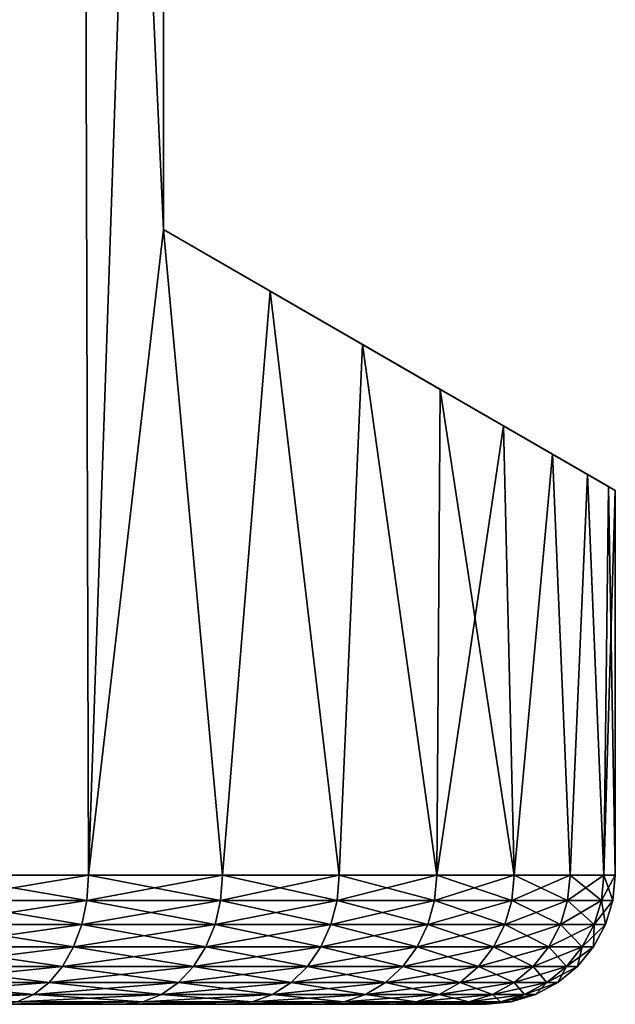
# Model space of a CAD drawing. Header units: metres. Extents: x -109 to 109, y -505 to 40.
# Tile 251 of 256: x 84.89 to 89.5, y 9.5 to 17.12. Entities that reach past the tile are written whole.
import ezdxf

# ---------------------------------------------------------------- set-up
doc = ezdxf.new("R2010")
doc.units = ezdxf.units.M
doc.layers.add('solid_K244224000C74', color=7, linetype='CONTINUOUS')

msp = doc.modelspace()

# ---------------------------------------------------------------- linework, layer by layer
at = {"layer": 'solid_K244224000C74'}
for points in [[(85.36544, 29.299999, 9.508097), (84.211166, 29.299999, 10.466015), (84.263054, 10.5, 10.427608)], [(84.211166, 29.299999, -10.466015), (85.36544, 29.299999, -9.508097), (84.263054, 10.5, -10.427608)], [(85.36544, 29.299999, 9.508097), (84.263054, 10.5, 10.427608), (85.421127, 10.5, 9.455868)], [(85.36544, 29.299999, -9.508097), (85.421127, 10.5, -9.455868), (84.263054, 10.5, -10.427608)], [(85.36544, 29.299999, 9.508097), (86, 15.5, 8.87412), (86, 27.5, 8.87412)], [(85.36544, 29.299999, 9.508097), (85.421127, 10.5, 9.455868), (86, 15.5, 8.87412)], [(85.36544, 29.299999, -9.508097), (86, 27.5, -8.87412), (85.421127, 10.5, -9.455868)], [(86, 27.5, -8.87412), (86, 15.5, -8.87412), (85.421127, 10.5, -9.455868)], [(86, 15.5, -8.87412), (86, 27.5, 8.87412), (86, 15.5, 8.87412)], [(86, 27.5, -8.87412), (86, 27.5, 8.87412), (86, 15.5, -8.87412)], [(85.421127, 10.5, 9.455868), (86.458565, 10.5, 8.356254), (86, 15.5, 8.87412)], [(86, 15.5, -8.87412), (86.458565, 10.5, -8.356254), (85.421127, 10.5, -9.455868)], [(87.541557, 14.60998, 6.861885), (86, 15.5, 8.87412), (86.826706, 15.022699, 7.89688)], [(86.458565, 10.5, 8.356254), (86.826706, 15.022699, 7.89688), (86, 15.5, 8.87412)], [(88.144295, 14.261989, 5.780242), (86, 15.5, 8.87412), (87.541557, 14.60998, 6.861885)], [(88.634956, 13.978708, 4.662949), (86, 15.5, 8.87412), (88.144295, 14.261989, 5.780242)], [(89.014664, 13.759482, 3.518903), (86, 15.5, 8.87412), (88.634956, 13.978708, 4.662949)], [(89.284752, 13.603549, 2.355766), (86, 15.5, 8.87412), (89.014664, 13.759482, 3.518903)], [(89.446243, 13.510309, 1.180904), (86, 15.5, 8.87412), (89.284752, 13.603549, 2.355766)], [(89.5, 13.479274), (86, 15.5, 8.87412), (89.446243, 13.510309, 1.180904)], [(89.446243, 13.510309, -1.180904), (86, 15.5, 8.87412), (89.5, 13.479274)], [(89.284752, 13.603549, -2.355766), (86, 15.5, 8.87412), (89.446243, 13.510309, -1.180904)], [(89.014664, 13.759482, -3.518903), (86, 15.5, 8.87412), (89.284752, 13.603549, -2.355766)], [(88.634956, 13.978708, -4.662949), (86, 15.5, 8.87412), (89.014664, 13.759482, -3.518903)], [(88.144295, 14.261989, -5.780242), (86, 15.5, 8.87412), (88.634956, 13.978708, -4.662949)], [(87.541557, 14.60998, -6.861885), (86, 15.5, 8.87412), (88.144295, 14.261989, -5.780242)], [(86.826706, 15.022699, -7.89688), (86, 15.5, 8.87412), (87.541557, 14.60998, -6.861885)], [(86, 15.5, -8.87412), (86, 15.5, 8.87412), (86.826706, 15.022699, -7.89688)], [(86, 15.5, -8.87412), (86.826706, 15.022699, -7.89688), (86.458565, 10.5, -8.356254)], [(86.458565, 10.5, 8.356254), (87.361328, 10.5, 7.143634), (86.826706, 15.022699, 7.89688)], [(86.826706, 15.022699, -7.89688), (87.361328, 10.5, -7.143634), (86.458565, 10.5, -8.356254)], [(87.361328, 10.5, 7.143634), (87.541557, 14.60998, 6.861885), (86.826706, 15.022699, 7.89688)], [(86.826706, 15.022699, -7.89688), (87.541557, 14.60998, -6.861885), (87.361328, 10.5, -7.143634)], [(87.361328, 10.5, 7.143634), (88.117218, 10.5, 5.834403), (87.541557, 14.60998, 6.861885)], [(87.541557, 14.60998, -6.861885), (88.117218, 10.5, -5.834403), (87.361328, 10.5, -7.143634)], [(88.117218, 10.5, 5.834403), (88.144295, 14.261989, 5.780242), (87.541557, 14.60998, 6.861885)], [(87.541557, 14.60998, -6.861885), (88.144295, 14.261989, -5.780242), (88.117218, 10.5, -5.834403)], [(88.117218, 10.5, 5.834403), (88.716003, 10.5, 4.446272), (88.144295, 14.261989, 5.780242)], [(88.144295, 14.261989, -5.780242), (88.634956, 13.978708, -4.662949), (88.117218, 10.5, -5.834403)], [(88.716003, 10.5, 4.446272), (88.634956, 13.978708, 4.662949), (88.144295, 14.261989, 5.780242)], [(88.634956, 13.978708, -4.662949), (88.716003, 10.5, -4.446272), (88.117218, 10.5, -5.834403)], [(88.716003, 10.5, 4.446272), (89.014664, 13.759482, 3.518903), (88.634956, 13.978708, 4.662949)], [(88.634956, 13.978708, -4.662949), (89.014664, 13.759482, -3.518903), (88.716003, 10.5, -4.446272)], [(88.716003, 10.5, 4.446272), (89.149582, 10.5, 2.998013), (89.014664, 13.759482, 3.518903)], [(89.014664, 13.759482, -3.518903), (89.149582, 10.5, -2.998013), (88.716003, 10.5, -4.446272)], [(89.149582, 10.5, 2.998013), (89.284752, 13.603549, 2.355766), (89.014664, 13.759482, 3.518903)], [(89.014664, 13.759482, -3.518903), (89.284752, 13.603549, -2.355766), (89.149582, 10.5, -2.998013)], [(89.149582, 10.5, 2.998013), (89.412102, 10.5, 1.509211), (89.284752, 13.603549, 2.355766)], [(89.284752, 13.603549, -2.355766), (89.412102, 10.5, -1.509211), (89.149582, 10.5, -2.998013)], [(89.412102, 10.5, 1.509211), (89.446243, 13.510309, 1.180904), (89.284752, 13.603549, 2.355766)], [(89.284752, 13.603549, -2.355766), (89.446243, 13.510309, -1.180904), (89.412102, 10.5, -1.509211)], [(89.412102, 10.5, 1.509211), (89.5, 10.5), (89.446243, 13.510309, 1.180904)], [(89.446243, 13.510309, -1.180904), (89.5, 13.479274), (89.412102, 10.5, -1.509211)], [(89.5, 10.5), (89.5, 13.479274), (89.446243, 13.510309, 1.180904)], [(89.412102, 10.5, -1.509211), (89.5, 13.479274), (89.5, 10.5)], [(84.251587, 10.30491, 10.412189), (85.407959, 10.30491, 9.441881), (84.263054, 10.5, 10.427608)], [(84.251587, 10.30491, -10.412189), (84.263054, 10.5, -10.427608), (85.421127, 10.5, -9.455868)], [(85.407959, 10.30491, -9.441881), (84.251587, 10.30491, -10.412189), (85.421127, 10.5, -9.455868)], [(85.407959, 10.30491, 9.441881), (85.421127, 10.5, 9.455868), (84.263054, 10.5, 10.427608)], [(85.407959, 10.30491, 9.441881), (86.443855, 10.30491, 8.343888), (85.421127, 10.5, 9.455868)], [(85.407959, 10.30491, -9.441881), (85.421127, 10.5, -9.455868), (86.458565, 10.5, -8.356254)], [(86.443855, 10.30491, -8.343888), (85.407959, 10.30491, -9.441881), (86.458565, 10.5, -8.356254)], [(86.443855, 10.30491, 8.343888), (86.458565, 10.5, 8.356254), (85.421127, 10.5, 9.455868)], [(86.443855, 10.30491, 8.343888), (87.345291, 10.30491, 7.133058), (86.458565, 10.5, 8.356254)], [(86.443855, 10.30491, -8.343888), (86.458565, 10.5, -8.356254), (87.361328, 10.5, -7.143634)], [(87.345291, 10.30491, -7.133058), (86.443855, 10.30491, -8.343888), (87.361328, 10.5, -7.143634)], [(87.345291, 10.30491, 7.133058), (87.361328, 10.5, 7.143634), (86.458565, 10.5, 8.356254)], [(87.345291, 10.30491, 7.133058), (88.100052, 10.30491, 5.825766), (87.361328, 10.5, 7.143634)], [(87.345291, 10.30491, -7.133058), (87.361328, 10.5, -7.143634), (88.117218, 10.5, -5.834403)], [(88.100052, 10.30491, -5.825766), (87.345291, 10.30491, -7.133058), (88.117218, 10.5, -5.834403)], [(88.100052, 10.30491, 5.825766), (88.117218, 10.5, 5.834403), (87.361328, 10.5, 7.143634)], [(88.100052, 10.30491, 5.825766), (88.697945, 10.30491, 4.43969), (88.117218, 10.5, 5.834403)], [(88.100052, 10.30491, -5.825766), (88.117218, 10.5, -5.834403), (88.716003, 10.5, -4.446272)], [(88.697945, 10.30491, -4.43969), (88.100052, 10.30491, -5.825766), (88.716003, 10.5, -4.446272)], [(88.697945, 10.30491, 4.43969), (88.716003, 10.5, 4.446272), (88.117218, 10.5, 5.834403)], [(88.697945, 10.30491, 4.43969), (89.13089, 10.30491, 2.993575), (88.716003, 10.5, 4.446272)], [(88.697945, 10.30491, -4.43969), (88.716003, 10.5, -4.446272), (89.149582, 10.5, -2.998013)], [(89.13089, 10.30491, -2.993575), (88.697945, 10.30491, -4.43969), (89.149582, 10.5, -2.998013)], [(89.13089, 10.30491, 2.993575), (89.149582, 10.5, 2.998013), (88.716003, 10.5, 4.446272)], [(89.13089, 10.30491, 2.993575), (89.393013, 10.30491, 1.506977), (89.149582, 10.5, 2.998013)], [(89.13089, 10.30491, -2.993575), (89.149582, 10.5, -2.998013), (89.412102, 10.5, -1.509211)], [(89.393013, 10.30491, -1.506977), (89.13089, 10.30491, -2.993575), (89.412102, 10.5, -1.509211)], [(89.393013, 10.30491, 1.506977), (89.412102, 10.5, 1.509211), (89.149582, 10.5, 2.998013)], [(89.393013, 10.30491, -1.506977), (89.412102, 10.5, -1.509211), (89.5, 10.5)], [(89.480782, 10.30491), (89.393013, 10.30491, -1.506977), (89.5, 10.5)], [(89.393013, 10.30491, 1.506977), (89.480782, 10.30491), (89.412102, 10.5, 1.509211)], [(89.480782, 10.30491), (89.5, 10.5), (89.412102, 10.5, 1.509211)], [(84.21756, 10.117135, -10.366484), (84.251587, 10.30491, -10.412189), (85.407959, 10.30491, -9.441881)], [(85.368851, 10.117135, -9.400434), (84.21756, 10.117135, -10.366484), (85.407959, 10.30491, -9.441881)], [(84.21756, 10.117135, 10.366484), (85.368851, 10.117135, 9.400434), (84.251587, 10.30491, 10.412189)], [(85.368851, 10.117135, 9.400434), (85.407959, 10.30491, 9.441881), (84.251587, 10.30491, 10.412189)], [(85.368851, 10.117135, -9.400434), (85.407959, 10.30491, -9.441881), (86.443855, 10.30491, -8.343888)], [(86.400208, 10.117135, -8.307261), (85.368851, 10.117135, -9.400434), (86.443855, 10.30491, -8.343888)], [(85.368851, 10.117135, 9.400434), (86.400208, 10.117135, 8.307261), (85.407959, 10.30491, 9.441881)], [(86.400208, 10.117135, 8.307261), (86.443855, 10.30491, 8.343888), (85.407959, 10.30491, 9.441881)], [(86.400208, 10.117135, -8.307261), (86.443855, 10.30491, -8.343888), (87.345291, 10.30491, -7.133058)], [(87.297684, 10.117135, -7.101747), (86.400208, 10.117135, -8.307261), (87.345291, 10.30491, -7.133058)], [(86.400208, 10.117135, 8.307261), (87.297684, 10.117135, 7.101747), (86.443855, 10.30491, 8.343888)], [(87.297684, 10.117135, 7.101747), (87.345291, 10.30491, 7.133058), (86.443855, 10.30491, 8.343888)], [(87.297684, 10.117135, -7.101747), (87.345291, 10.30491, -7.133058), (88.100052, 10.30491, -5.825766)], [(88.049133, 10.117135, -5.800193), (87.297684, 10.117135, -7.101747), (88.100052, 10.30491, -5.825766)], [(87.297684, 10.117135, 7.101747), (88.049133, 10.117135, 5.800193), (87.345291, 10.30491, 7.133058)], [(88.049133, 10.117135, 5.800193), (88.100052, 10.30491, 5.825766), (87.345291, 10.30491, 7.133058)], [(88.049133, 10.117135, -5.800193), (88.100052, 10.30491, -5.825766), (88.697945, 10.30491, -4.43969)], [(88.644402, 10.117135, -4.420201), (88.049133, 10.117135, -5.800193), (88.697945, 10.30491, -4.43969)], [(88.049133, 10.117135, 5.800193), (88.644402, 10.117135, 4.420201), (88.100052, 10.30491, 5.825766)], [(88.644402, 10.117135, 4.420201), (88.697945, 10.30491, 4.43969), (88.100052, 10.30491, 5.825766)], [(88.644402, 10.117135, -4.420201), (88.697945, 10.30491, -4.43969), (89.13089, 10.30491, -2.993575)], [(89.075439, 10.117135, -2.980434), (88.644402, 10.117135, -4.420201), (89.13089, 10.30491, -2.993575)], [(88.644402, 10.117135, 4.420201), (89.075439, 10.117135, 2.980434), (88.697945, 10.30491, 4.43969)], [(89.075439, 10.117135, 2.980434), (89.13089, 10.30491, 2.993575), (88.697945, 10.30491, 4.43969)], [(89.075439, 10.117135, -2.980434), (89.13089, 10.30491, -2.993575), (89.393013, 10.30491, -1.506977)], [(89.336418, 10.117135, -1.500362), (89.075439, 10.117135, -2.980434), (89.393013, 10.30491, -1.506977)], [(89.075439, 10.117135, 2.980434), (89.336418, 10.117135, 1.500362), (89.13089, 10.30491, 2.993575)], [(89.336418, 10.117135, 1.500362), (89.393013, 10.30491, 1.506977), (89.13089, 10.30491, 2.993575)], [(89.336418, 10.117135, -1.500362), (89.393013, 10.30491, -1.506977), (89.480782, 10.30491)], [(89.423805, 10.117135, 0), (89.336418, 10.117135, -1.500362), (89.480782, 10.30491)], [(89.336418, 10.117135, 1.500362), (89.423805, 10.117135, 0), (89.393013, 10.30491, 1.506977)], [(89.393013, 10.30491, 1.506977), (89.423805, 10.117135, 0), (89.480782, 10.30491)], [(84.162292, 9.944103, -10.292244), (84.21756, 10.117135, -10.366484), (85.368851, 10.117135, -9.400434)], [(85.305336, 9.944103, -9.333114), (84.162292, 9.944103, -10.292244), (85.368851, 10.117135, -9.400434)], [(84.162292, 9.944103, 10.292244), (85.305336, 9.944103, 9.333114), (84.21756, 10.117135, 10.366484)], [(85.305336, 9.944103, 9.333114), (85.368851, 10.117135, 9.400434), (84.21756, 10.117135, 10.366484)], [(85.305336, 9.944103, -9.333114), (85.368851, 10.117135, -9.400434), (86.400208, 10.117135, -8.307261)], [(86.329308, 9.944103, -8.247769), (85.305336, 9.944103, -9.333114), (86.400208, 10.117135, -8.307261)], [(85.305336, 9.944103, 9.333114), (86.329308, 9.944103, 8.247769), (85.368851, 10.117135, 9.400434)], [(86.329308, 9.944103, 8.247769), (86.400208, 10.117135, 8.307261), (85.368851, 10.117135, 9.400434)], [(86.329308, 9.944103, -8.247769), (86.400208, 10.117135, -8.307261), (87.297684, 10.117135, -7.101747)], [(87.220352, 9.944103, -7.050888), (86.329308, 9.944103, -8.247769), (87.297684, 10.117135, -7.101747)], [(86.329308, 9.944103, 8.247769), (87.220352, 9.944103, 7.050888), (86.400208, 10.117135, 8.307261)], [(87.220352, 9.944103, 7.050888), (87.297684, 10.117135, 7.101747), (86.400208, 10.117135, 8.307261)], [(87.220352, 9.944103, -7.050888), (87.297684, 10.117135, -7.101747), (88.049133, 10.117135, -5.800193)], [(87.966423, 9.944103, -5.758655), (87.220352, 9.944103, -7.050888), (88.049133, 10.117135, -5.800193)], [(87.220352, 9.944103, 7.050888), (87.966423, 9.944103, 5.758655), (87.297684, 10.117135, 7.101747)], [(87.966423, 9.944103, 5.758655), (88.049133, 10.117135, 5.800193), (87.297684, 10.117135, 7.101747)], [(87.966423, 9.944103, -5.758655), (88.049133, 10.117135, -5.800193), (88.644402, 10.117135, -4.420201)], [(88.557434, 9.944103, -4.388546), (87.966423, 9.944103, -5.758655), (88.644402, 10.117135, -4.420201)], [(87.966423, 9.944103, 5.758655), (88.557434, 9.944103, 4.388546), (88.049133, 10.117135, 5.800193)], [(88.557434, 9.944103, 4.388546), (88.644402, 10.117135, 4.420201), (88.049133, 10.117135, 5.800193)], [(88.557434, 9.944103, -4.388546), (88.644402, 10.117135, -4.420201), (89.075439, 10.117135, -2.980434)], [(88.985382, 9.944103, -2.95909), (88.557434, 9.944103, -4.388546), (89.075439, 10.117135, -2.980434)], [(88.557434, 9.944103, 4.388546), (88.985382, 9.944103, 2.95909), (88.644402, 10.117135, 4.420201)], [(88.985382, 9.944103, 2.95909), (89.075439, 10.117135, 2.980434), (88.644402, 10.117135, 4.420201)], [(88.985382, 9.944103, -2.95909), (89.075439, 10.117135, -2.980434), (89.336418, 10.117135, -1.500362)], [(89.244492, 9.944103, -1.489617), (88.985382, 9.944103, -2.95909), (89.336418, 10.117135, -1.500362)], [(88.985382, 9.944103, 2.95909), (89.244492, 9.944103, 1.489617), (89.075439, 10.117135, 2.980434)], [(89.244492, 9.944103, 1.489617), (89.336418, 10.117135, 1.500362), (89.075439, 10.117135, 2.980434)], [(89.244492, 9.944103, -1.489617), (89.336418, 10.117135, -1.500362), (89.423805, 10.117135, 0)], [(89.331253, 9.944103, 0), (89.244492, 9.944103, -1.489617), (89.423805, 10.117135, 0)], [(89.244492, 9.944103, 1.489617), (89.331253, 9.944103, 0), (89.336418, 10.117135, 1.500362)], [(89.336418, 10.117135, 1.500362), (89.331253, 9.944103, 0), (89.423805, 10.117135, 0)], [(84.087906, 9.792477, -10.192331), (84.162292, 9.944103, -10.292244), (85.305336, 9.944103, -9.333114)], [(85.219856, 9.792477, -9.242512), (84.087906, 9.792477, -10.192331), (85.305336, 9.944103, -9.333114)], [(84.087906, 9.792477, 10.192331), (85.219856, 9.792477, 9.242512), (84.162292, 9.944103, 10.292244)], [(85.219856, 9.792477, 9.242512), (85.305336, 9.944103, 9.333114), (84.162292, 9.944103, 10.292244)], [(85.219856, 9.792477, -9.242512), (85.305336, 9.944103, -9.333114), (86.329308, 9.944103, -8.247769)], [(86.233887, 9.792477, -8.167703), (85.219856, 9.792477, -9.242512), (86.329308, 9.944103, -8.247769)], [(85.219856, 9.792477, 9.242512), (86.233887, 9.792477, 8.167703), (85.305336, 9.944103, 9.333114)], [(86.233887, 9.792477, 8.167703), (86.329308, 9.944103, 8.247769), (85.305336, 9.944103, 9.333114)], [(86.233887, 9.792477, -8.167703), (86.329308, 9.944103, -8.247769), (87.220352, 9.944103, -7.050888)], [(87.116287, 9.792477, -6.98244), (86.233887, 9.792477, -8.167703), (87.220352, 9.944103, -7.050888)], [(86.233887, 9.792477, 8.167703), (87.116287, 9.792477, 6.98244), (86.329308, 9.944103, 8.247769)], [(87.116287, 9.792477, 6.98244), (87.220352, 9.944103, 7.050888), (86.329308, 9.944103, 8.247769)], [(87.116287, 9.792477, -6.98244), (87.220352, 9.944103, -7.050888), (87.966423, 9.944103, -5.758655)], [(87.85511, 9.792477, -5.702752), (87.116287, 9.792477, -6.98244), (87.966423, 9.944103, -5.758655)], [(87.116287, 9.792477, 6.98244), (87.85511, 9.792477, 5.702752), (87.220352, 9.944103, 7.050888)], [(87.85511, 9.792477, 5.702752), (87.966423, 9.944103, 5.758655), (87.220352, 9.944103, 7.050888)], [(87.85511, 9.792477, -5.702752), (87.966423, 9.944103, -5.758655), (88.557434, 9.944103, -4.388546)], [(88.440384, 9.792477, -4.345944), (87.85511, 9.792477, -5.702752), (88.557434, 9.944103, -4.388546)], [(87.85511, 9.792477, 5.702752), (88.440384, 9.792477, 4.345944), (87.966423, 9.944103, 5.758655)], [(88.440384, 9.792477, 4.345944), (88.557434, 9.944103, 4.388546), (87.966423, 9.944103, 5.758655)], [(88.440384, 9.792477, -4.345944), (88.557434, 9.944103, -4.388546), (88.985382, 9.944103, -2.95909)], [(88.864182, 9.792477, -2.930364), (88.440384, 9.792477, -4.345944), (88.985382, 9.944103, -2.95909)], [(88.440384, 9.792477, 4.345944), (88.864182, 9.792477, 2.930364), (88.557434, 9.944103, 4.388546)], [(88.864182, 9.792477, 2.930364), (88.985382, 9.944103, 2.95909), (88.557434, 9.944103, 4.388546)], [(88.864182, 9.792477, -2.930364), (88.985382, 9.944103, -2.95909), (89.244492, 9.944103, -1.489617)], [(89.120773, 9.792477, -1.475157), (88.864182, 9.792477, -2.930364), (89.244492, 9.944103, -1.489617)], [(88.864182, 9.792477, 2.930364), (89.120773, 9.792477, 1.475157), (88.985382, 9.944103, 2.95909)], [(89.120773, 9.792477, 1.475157), (89.244492, 9.944103, 1.489617), (88.985382, 9.944103, 2.95909)], [(89.120773, 9.792477, -1.475157), (89.244492, 9.944103, -1.489617), (89.331253, 9.944103, 0)], [(89.206688, 9.792477, 0), (89.120773, 9.792477, -1.475157), (89.331253, 9.944103, 0)], [(89.120773, 9.792477, 1.475157), (89.206688, 9.792477, 0), (89.244492, 9.944103, 1.489617)], [(89.244492, 9.944103, 1.489617), (89.206688, 9.792477, 0), (89.331253, 9.944103, 0)], [(83.997276, 9.668095, -10.07059), (84.087906, 9.792477, -10.192331), (85.219856, 9.792477, -9.242512)], [(85.115707, 9.668095, -9.132115), (83.997276, 9.668095, -10.07059), (85.219856, 9.792477, -9.242512)], [(83.997276, 9.668095, 10.07059), (85.115707, 9.668095, 9.132115), (84.087906, 9.792477, 10.192331)], [(85.115707, 9.668095, 9.132115), (85.219856, 9.792477, 9.242512), (84.087906, 9.792477, 10.192331)], [(85.115707, 9.668095, -9.132115), (85.219856, 9.792477, -9.242512), (86.233887, 9.792477, -8.167703)], [(86.117622, 9.668095, -8.070145), (85.115707, 9.668095, -9.132115), (86.233887, 9.792477, -8.167703)], [(85.115707, 9.668095, 9.132115), (86.117622, 9.668095, 8.070145), (85.219856, 9.792477, 9.242512)], [(86.117622, 9.668095, 8.070145), (86.233887, 9.792477, 8.167703), (85.219856, 9.792477, 9.242512)], [(86.117622, 9.668095, -8.070145), (86.233887, 9.792477, -8.167703), (87.116287, 9.792477, -6.98244)], [(86.989479, 9.668095, -6.89904), (86.117622, 9.668095, -8.070145), (87.116287, 9.792477, -6.98244)], [(86.117622, 9.668095, 8.070145), (86.989479, 9.668095, 6.89904), (86.233887, 9.792477, 8.167703)], [(86.989479, 9.668095, 6.89904), (87.116287, 9.792477, 6.98244), (86.233887, 9.792477, 8.167703)], [(86.989479, 9.668095, -6.89904), (87.116287, 9.792477, -6.98244), (87.85511, 9.792477, -5.702752)], [(87.719482, 9.668095, -5.634636), (86.989479, 9.668095, -6.89904), (87.85511, 9.792477, -5.702752)], [(86.989479, 9.668095, 6.89904), (87.719482, 9.668095, 5.634636), (87.116287, 9.792477, 6.98244)], [(87.719482, 9.668095, 5.634636), (87.85511, 9.792477, 5.702752), (87.116287, 9.792477, 6.98244)], [(87.719482, 9.668095, -5.634636), (87.85511, 9.792477, -5.702752), (88.440384, 9.792477, -4.345944)], [(88.29776, 9.668095, -4.294034), (87.719482, 9.668095, -5.634636), (88.440384, 9.792477, -4.345944)], [(87.719482, 9.668095, 5.634636), (88.29776, 9.668095, 4.294034), (87.85511, 9.792477, 5.702752)], [(88.29776, 9.668095, 4.294034), (88.440384, 9.792477, 4.345944), (87.85511, 9.792477, 5.702752)], [(88.29776, 9.668095, -4.294034), (88.440384, 9.792477, -4.345944), (88.864182, 9.792477, -2.930364)], [(88.716499, 9.668095, -2.895363), (88.29776, 9.668095, -4.294034), (88.864182, 9.792477, -2.930364)], [(88.29776, 9.668095, 4.294034), (88.716499, 9.668095, 2.895363), (88.440384, 9.792477, 4.345944)], [(88.716499, 9.668095, 2.895363), (88.864182, 9.792477, 2.930364), (88.440384, 9.792477, 4.345944)], [(88.716499, 9.668095, -2.895363), (88.864182, 9.792477, -2.930364), (89.120773, 9.792477, -1.475157)], [(88.970024, 9.668095, -1.457537), (88.716499, 9.668095, -2.895363), (89.120773, 9.792477, -1.475157)], [(88.716499, 9.668095, 2.895363), (88.970024, 9.668095, 1.457537), (88.864182, 9.792477, 2.930364)], [(88.970024, 9.668095, 1.457537), (89.120773, 9.792477, 1.475157), (88.864182, 9.792477, 2.930364)], [(88.970024, 9.668095, -1.457537), (89.120773, 9.792477, -1.475157), (89.206688, 9.792477, 0)], [(89.054916, 9.668095, 0), (88.970024, 9.668095, -1.457537), (89.206688, 9.792477, 0)], [(88.970024, 9.668095, 1.457537), (89.054916, 9.668095, 0), (89.120773, 9.792477, 1.475157)], [(89.120773, 9.792477, 1.475157), (89.054916, 9.668095, 0), (89.206688, 9.792477, 0)], [(83.893883, 9.575746, -9.93171), (83.997276, 9.668095, -10.07059), (85.115707, 9.668095, -9.132115)], [(84.996887, 9.575746, -9.006178), (83.893883, 9.575746, -9.93171), (85.115707, 9.668095, -9.132115)], [(83.893883, 9.575746, 9.93171), (84.996887, 9.575746, 9.006178), (83.997276, 9.668095, 10.07059)], [(84.996887, 9.575746, 9.006178), (85.115707, 9.668095, 9.132115), (83.997276, 9.668095, 10.07059)], [(84.996887, 9.575746, -9.006178), (85.115707, 9.668095, -9.132115), (86.117622, 9.668095, -8.070145)], [(85.984993, 9.575746, -7.958852), (84.996887, 9.575746, -9.006178), (86.117622, 9.668095, -8.070145)], [(84.996887, 9.575746, 9.006178), (85.984993, 9.575746, 7.958852), (85.115707, 9.668095, 9.132115)], [(85.984993, 9.575746, 7.958852), (86.117622, 9.668095, 8.070145), (85.115707, 9.668095, 9.132115)], [(85.984993, 9.575746, -7.958852), (86.117622, 9.668095, -8.070145), (86.989479, 9.668095, -6.89904)], [(86.844826, 9.575746, -6.803897), (85.984993, 9.575746, -7.958852), (86.989479, 9.668095, -6.89904)], [(85.984993, 9.575746, 7.958852), (86.844826, 9.575746, 6.803897), (86.117622, 9.668095, 8.070145)], [(86.844826, 9.575746, 6.803897), (86.989479, 9.668095, 6.89904), (86.117622, 9.668095, 8.070145)], [(86.844826, 9.575746, -6.803897), (86.989479, 9.668095, -6.89904), (87.719482, 9.668095, -5.634636)], [(87.564758, 9.575746, -5.556931), (86.844826, 9.575746, -6.803897), (87.719482, 9.668095, -5.634636)], [(86.844826, 9.575746, 6.803897), (87.564758, 9.575746, 5.556931), (86.989479, 9.668095, 6.89904)], [(87.564758, 9.575746, 5.556931), (87.719482, 9.668095, 5.634636), (86.989479, 9.668095, 6.89904)], [(87.564758, 9.575746, -5.556931), (87.719482, 9.668095, -5.634636), (88.29776, 9.668095, -4.294034)], [(88.135063, 9.575746, -4.234817), (87.564758, 9.575746, -5.556931), (88.29776, 9.668095, -4.294034)], [(87.564758, 9.575746, 5.556931), (88.135063, 9.575746, 4.234817), (87.719482, 9.668095, 5.634636)], [(88.135063, 9.575746, 4.234817), (88.29776, 9.668095, 4.294034), (87.719482, 9.668095, 5.634636)], [(88.135063, 9.575746, -4.234817), (88.29776, 9.668095, -4.294034), (88.716499, 9.668095, -2.895363)], [(88.548027, 9.575746, -2.855434), (88.135063, 9.575746, -4.234817), (88.716499, 9.668095, -2.895363)], [(88.135063, 9.575746, 4.234817), (88.548027, 9.575746, 2.855434), (88.29776, 9.668095, 4.294034)], [(88.548027, 9.575746, 2.855434), (88.716499, 9.668095, 2.895363), (88.29776, 9.668095, 4.294034)], [(88.548027, 9.575746, -2.855434), (88.716499, 9.668095, -2.895363), (88.970024, 9.668095, -1.457537)], [(88.798058, 9.575746, -1.437436), (88.548027, 9.575746, -2.855434), (88.970024, 9.668095, -1.457537)], [(88.548027, 9.575746, 2.855434), (88.798058, 9.575746, 1.437436), (88.716499, 9.668095, 2.895363)], [(88.798058, 9.575746, 1.437436), (88.970024, 9.668095, 1.457537), (88.716499, 9.668095, 2.895363)], [(88.798058, 9.575746, -1.437436), (88.970024, 9.668095, -1.457537), (89.054916, 9.668095, 0)], [(88.881775, 9.575746), (88.798058, 9.575746, -1.437436), (89.054916, 9.668095, 0)], [(88.798058, 9.575746, 1.437436), (88.881775, 9.575746), (88.970024, 9.668095, 1.457537)], [(88.970024, 9.668095, 1.457537), (88.881775, 9.575746), (89.054916, 9.668095, 0)], [(83.781715, 9.518986, -9.781038), (83.893883, 9.575746, -9.93171), (84.996887, 9.575746, -9.006178)], [(84.867989, 9.518986, -8.869547), (83.781715, 9.518986, -9.781038), (84.996887, 9.575746, -9.006178)], [(84.867989, 9.518986, 8.869547), (84.996887, 9.575746, 9.006178), (83.893883, 9.575746, 9.93171)], [(84.867989, 9.518986, -8.869547), (84.996887, 9.575746, -9.006178), (85.984993, 9.575746, -7.958852)], [(85.841095, 9.518986, -7.83811), (84.867989, 9.518986, -8.869547), (85.984993, 9.575746, -7.958852)], [(84.867989, 9.518986, 8.869547), (85.841095, 9.518986, 7.83811), (84.996887, 9.575746, 9.006178)], [(85.841095, 9.518986, 7.83811), (85.984993, 9.575746, 7.958852), (84.996887, 9.575746, 9.006178)], [(85.841095, 9.518986, -7.83811), (85.984993, 9.575746, -7.958852), (86.844826, 9.575746, -6.803897)], [(86.687881, 9.518986, -6.700676), (85.841095, 9.518986, -7.83811), (86.844826, 9.575746, -6.803897)], [(85.841095, 9.518986, 7.83811), (86.687881, 9.518986, 6.700676), (85.984993, 9.575746, 7.958852)], [(86.687881, 9.518986, 6.700676), (86.844826, 9.575746, 6.803897), (85.984993, 9.575746, 7.958852)], [(86.687881, 9.518986, -6.700676), (86.844826, 9.575746, -6.803897), (87.564758, 9.575746, -5.556931)], [(87.396896, 9.518986, -5.472628), (86.687881, 9.518986, -6.700676), (87.564758, 9.575746, -5.556931)], [(86.687881, 9.518986, 6.700676), (87.396896, 9.518986, 5.472628), (86.844826, 9.575746, 6.803897)], [(87.396896, 9.518986, 5.472628), (87.564758, 9.575746, 5.556931), (86.844826, 9.575746, 6.803897)], [(87.396896, 9.518986, -5.472628), (87.564758, 9.575746, -5.556931), (88.135063, 9.575746, -4.234817)], [(87.958549, 9.518986, -4.170571), (87.396896, 9.518986, -5.472628), (88.135063, 9.575746, -4.234817)], [(87.396896, 9.518986, 5.472628), (87.958549, 9.518986, 4.170571), (87.564758, 9.575746, 5.556931)], [(87.958549, 9.518986, 4.170571), (88.135063, 9.575746, 4.234817), (87.564758, 9.575746, 5.556931)], [(87.958549, 9.518986, -4.170571), (88.135063, 9.575746, -4.234817), (88.548027, 9.575746, -2.855434)], [(88.365242, 9.518986, -2.812115), (87.958549, 9.518986, -4.170571), (88.548027, 9.575746, -2.855434)], [(87.958549, 9.518986, 4.170571), (88.365242, 9.518986, 2.812115), (88.135063, 9.575746, 4.234817)], [(88.365242, 9.518986, 2.812115), (88.548027, 9.575746, 2.855434), (88.135063, 9.575746, 4.234817)], [(88.365242, 9.518986, -2.812115), (88.548027, 9.575746, -2.855434), (88.798058, 9.575746, -1.437436)], [(88.611481, 9.518986, -1.415629), (88.365242, 9.518986, -2.812115), (88.798058, 9.575746, -1.437436)], [(88.365242, 9.518986, 2.812115), (88.611481, 9.518986, 1.415629), (88.548027, 9.575746, 2.855434)], [(88.611481, 9.518986, 1.415629), (88.798058, 9.575746, 1.437436), (88.548027, 9.575746, 2.855434)], [(88.611481, 9.518986, -1.415629), (88.798058, 9.575746, -1.437436), (88.881775, 9.575746)], [(88.693932, 9.518986), (88.611481, 9.518986, -1.415629), (88.881775, 9.575746)], [(88.611481, 9.518986, 1.415629), (88.693932, 9.518986), (88.798058, 9.575746, 1.437436)], [(88.798058, 9.575746, 1.437436), (88.693932, 9.518986), (88.881775, 9.575746)], [(88.41954, 9.5, 1.386933), (64.58046, 9.5, 1.386943), (64.5, 9.5)], [(88.5, 9.5), (88.41954, 9.5, 1.386933), (64.5, 9.5)], [(64.58046, 9.5, -1.386933), (88.5, 9.5), (64.5, 9.5)], [(88.177811, 9.5, 2.761813), (64.822189, 9.5, 2.761826), (64.58046, 9.5, 1.386943)], [(88.41954, 9.5, 1.386933), (88.177811, 9.5, 2.761813), (64.58046, 9.5, 1.386943)], [(64.58046, 9.5, -1.386933), (88.41954, 9.5, -1.386943), (88.5, 9.5)], [(64.58046, 9.5, -1.386933), (64.822189, 9.5, -2.761813), (88.41954, 9.5, -1.386943)], [(87.777817, 9.5, 4.10005), (65.222191, 9.5, 4.100061), (64.822189, 9.5, 2.761826)], [(88.177811, 9.5, 2.761813), (87.777817, 9.5, 4.10005), (64.822189, 9.5, 2.761826)], [(64.822189, 9.5, -2.761813), (88.177811, 9.5, -2.761826), (88.41954, 9.5, -1.386943)], [(64.822189, 9.5, -2.761813), (65.222183, 9.5, -4.10005), (88.177811, 9.5, -2.761826)], [(65.222183, 9.5, -4.10005), (87.777809, 9.5, -4.100061), (88.177811, 9.5, -2.761826)], [(65.222183, 9.5, -4.10005), (65.77449, 9.5, -5.38175), (87.777809, 9.5, -4.100061)], [(87.22551, 9.5, 5.38175), (65.774498, 9.5, 5.381761), (65.222191, 9.5, 4.100061)], [(87.777817, 9.5, 4.10005), (87.22551, 9.5, 5.38175), (65.222191, 9.5, 4.100061)], [(65.77449, 9.5, -5.38175), (87.225502, 9.5, -5.381761), (87.777809, 9.5, -4.100061)], [(65.77449, 9.5, -5.38175), (66.472031, 9.5, -6.59089), (87.225502, 9.5, -5.381761)], [(86.527969, 9.5, 6.59089), (66.472038, 9.5, 6.590901), (65.774498, 9.5, 5.381761)], [(87.22551, 9.5, 5.38175), (86.527969, 9.5, 6.59089), (65.774498, 9.5, 5.381761)], [(66.472031, 9.5, -6.59089), (86.527962, 9.5, -6.590901), (87.225502, 9.5, -5.381761)], [(66.472031, 9.5, -6.59089), (67.305161, 9.5, -7.710697), (86.527962, 9.5, -6.590901)], [(85.694839, 9.5, 7.710697), (67.305168, 9.5, 7.710706), (66.472038, 9.5, 6.590901)], [(86.527969, 9.5, 6.59089), (85.694839, 9.5, 7.710697), (66.472038, 9.5, 6.590901)], [(67.305161, 9.5, -7.710697), (85.694832, 9.5, -7.710706), (86.527962, 9.5, -6.590901)], [(67.305161, 9.5, -7.710697), (68.262779, 9.5, -8.726269), (85.694832, 9.5, -7.710706)], [(85.694839, 9.5, 7.710697), (84.737221, 9.5, 8.726269), (67.305168, 9.5, 7.710706)], [(68.262779, 9.5, -8.726269), (84.737213, 9.5, -8.726277), (85.694832, 9.5, -7.710706)], [(85.841095, 9.518986, -7.83811), (85.694832, 9.5, -7.710706), (84.737213, 9.5, -8.726277)], [(85.841095, 9.518986, -7.83811), (84.737213, 9.5, -8.726277), (84.867989, 9.518986, -8.869547)], [(85.841095, 9.518986, 7.83811), (84.737221, 9.5, 8.726269), (85.694839, 9.5, 7.710697)], [(84.867989, 9.518986, 8.869547), (84.737221, 9.5, 8.726269), (85.841095, 9.518986, 7.83811)], [(86.687881, 9.518986, -6.700676), (86.527962, 9.5, -6.590901), (85.694832, 9.5, -7.710706)], [(86.687881, 9.518986, -6.700676), (85.694832, 9.5, -7.710706), (85.841095, 9.518986, -7.83811)], [(86.687881, 9.518986, 6.700676), (85.694839, 9.5, 7.710697), (86.527969, 9.5, 6.59089)], [(85.841095, 9.518986, 7.83811), (85.694839, 9.5, 7.710697), (86.687881, 9.518986, 6.700676)], [(87.396896, 9.518986, -5.472628), (87.225502, 9.5, -5.381761), (86.527962, 9.5, -6.590901)], [(87.396896, 9.518986, -5.472628), (86.527962, 9.5, -6.590901), (86.687881, 9.518986, -6.700676)], [(87.396896, 9.518986, 5.472628), (86.527969, 9.5, 6.59089), (87.22551, 9.5, 5.38175)], [(86.687881, 9.518986, 6.700676), (86.527969, 9.5, 6.59089), (87.396896, 9.518986, 5.472628)], [(87.958549, 9.518986, -4.170571), (87.777809, 9.5, -4.100061), (87.225502, 9.5, -5.381761)], [(87.958549, 9.518986, -4.170571), (87.225502, 9.5, -5.381761), (87.396896, 9.518986, -5.472628)], [(87.958549, 9.518986, 4.170571), (87.22551, 9.5, 5.38175), (87.777817, 9.5, 4.10005)], [(87.396896, 9.518986, 5.472628), (87.22551, 9.5, 5.38175), (87.958549, 9.518986, 4.170571)], [(88.365242, 9.518986, -2.812115), (88.177811, 9.5, -2.761826), (87.777809, 9.5, -4.100061)], [(88.365242, 9.518986, -2.812115), (87.777809, 9.5, -4.100061), (87.958549, 9.518986, -4.170571)], [(88.365242, 9.518986, 2.812115), (87.777817, 9.5, 4.10005), (88.177811, 9.5, 2.761813)], [(87.958549, 9.518986, 4.170571), (87.777817, 9.5, 4.10005), (88.365242, 9.518986, 2.812115)], [(88.611481, 9.518986, 1.415629), (88.177811, 9.5, 2.761813), (88.41954, 9.5, 1.386933)], [(88.365242, 9.518986, 2.812115), (88.177811, 9.5, 2.761813), (88.611481, 9.518986, 1.415629)], [(88.611481, 9.518986, -1.415629), (88.41954, 9.5, -1.386943), (88.177811, 9.5, -2.761826)], [(88.611481, 9.518986, -1.415629), (88.177811, 9.5, -2.761826), (88.365242, 9.518986, -2.812115)], [(88.611481, 9.518986, 1.415629), (88.41954, 9.5, 1.386933), (88.5, 9.5)], [(88.693932, 9.518986), (88.5, 9.5), (88.41954, 9.5, -1.386943)], [(88.693932, 9.518986), (88.41954, 9.5, -1.386943), (88.611481, 9.518986, -1.415629)], [(88.611481, 9.518986, 1.415629), (88.5, 9.5), (88.693932, 9.518986)]]:
    msp.add_3dface(points, dxfattribs=at)

doc.saveas('drawing.dxf')
